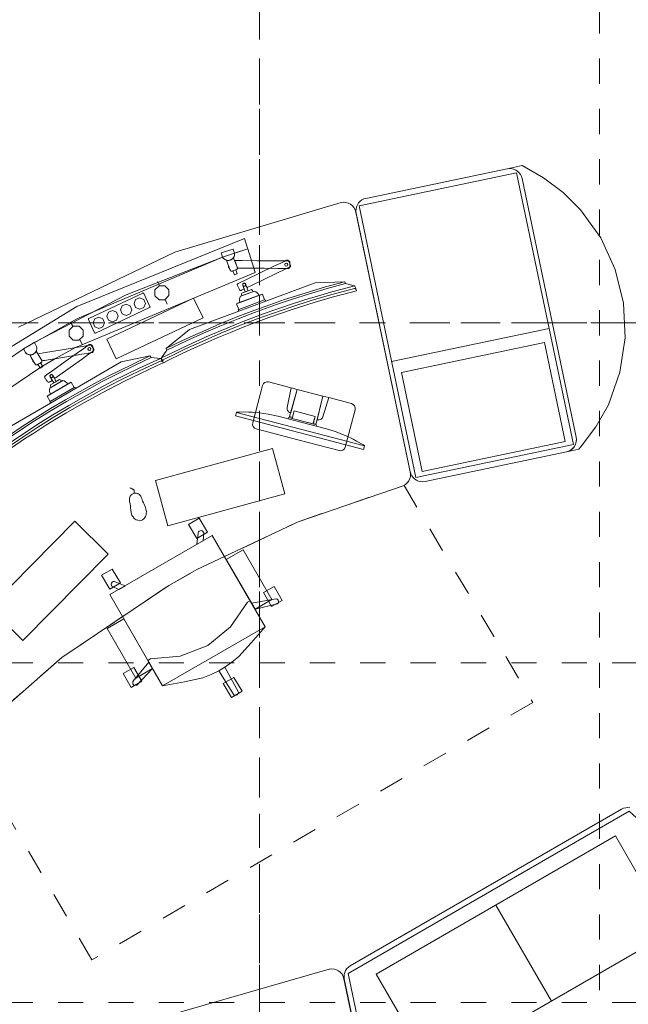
# Model space of a CAD drawing. Header units: metres. Extents: x -45.2 to 14.3, y -31.8 to 10.2.
# Tile 33 of 141: x -29.3 to -26.9, y -10.8 to -6.9. Entities that reach past the tile are written whole.
import ezdxf

# ---------------------------------------------------------------- set-up
doc = ezdxf.new("R2010")
doc.units = ezdxf.units.M
doc.header["$LTSCALE"] = 0.05
for name, pattern in [('Achsen 01', [5.291531, 3.175, -1.058062, 0.352704, -0.705764]), ('gestrichelt - 01', [2, 1, -1]), ('Raster 01', [2, 1, -1])]:
    doc.linetypes.add(name, pattern=pattern)
for name, color, linetype, lineweight, true_color in [('ACTES-Einrichtung Aufsicht.', 7, 'Continuous', 9, 0xa6a6a6), ('AV1-Achsen', 1, 'Achsen 01', 18, 0xff0000), ('AV1-Bewegungsfläche', 7, 'gestrichelt - 01', 9, 0xd9d9d9), ('AV1-Raster', 7, 'Raster 01', 9, 0xa6a6a6)]:
    doc.layers.add(name, color=color, linetype=linetype, lineweight=lineweight, true_color=true_color)

msp = doc.modelspace()

# ---------------------------------------------------------------- linework, layer by layer
at = {"layer": 'ACTES-Einrichtung Aufsicht.'}
for p, q in [((-28.3669, -7.8997), (-28.3675, -7.8978)), ((-28.7477, -7.952), (-28.7547, -7.9352)), ((-28.7246, -8.0078), (-28.7172, -8.0258)), ((-28.343, -7.9873), (-28.4367, -8.0222)), ((-28.4327, -8.0538), (-28.325, -8.0137)), ((-29.0914, -8.1136), (-29.0999, -8.0976)), ((-27.2002, -8.1225), (-27.8256, -8.2534)), ((-29.0631, -8.1671), (-29.054, -8.1842)), ((-27.7297, -8.3142), (-27.7297, -8.314)), ((-29.1026, -8.3379), (-29.189, -8.3883)), ((-29.1796, -8.4187), (-29.0803, -8.3607)), ((-28.2394, -8.4798), (-28.2364, -8.4805)), ((-28.2359, -8.4807), (-28.1244, -8.51)), ((-27.4115, -10.4124), (-27.191, -10.7943)), ((-27.7987, -11.737), (-28.0146, -10.7055))]:
    msp.add_line(p, q, dxfattribs=at)
for points in [[(-27.9662, -7.6644), (-27.9673, -7.6558), (-27.9668, -7.6471), (-27.9648, -7.6386), (-27.9614, -7.6306), (-27.9566, -7.6233), (-27.9506, -7.6169), (-27.9437, -7.6117), (-27.9359, -7.6078), (-27.9275, -7.6053), (-27.3667, -7.4879), (-27.3667, -7.4879), (-27.358, -7.4869), (-27.3493, -7.4873), (-27.3408, -7.4893), (-27.3328, -7.4928), (-27.3255, -7.4975), (-27.3192, -7.5035), (-27.314, -7.5105), (-27.31, -7.5182), (-27.3075, -7.5266), (-27.0926, -8.5535), (-27.0926, -8.5535), (-27.0916, -8.5621), (-27.092, -8.5709), (-27.094, -8.5793), (-27.0975, -8.5873), (-27.1022, -8.5946), (-27.1082, -8.601), (-27.1152, -8.6062), (-27.1229, -8.6102), (-27.1313, -8.6127), (-27.6921, -8.73), (-27.6921, -8.73), (-27.7008, -8.7311), (-27.7095, -8.7306), (-27.718, -8.7286), (-27.726, -8.7252), (-27.7333, -8.7204), (-27.7396, -8.7144), (-27.7449, -8.7075), (-27.7488, -8.6997), (-27.7513, -8.6913)], [(-27.1037, -8.5836), (-27.7291, -8.7145), (-27.9549, -7.6355), (-27.3295, -7.5046)], [(-27.0926, -8.5535), (-27.0915, -8.5631), (-27.0924, -8.5727), (-27.095, -8.582), (-27.0994, -8.5907), (-27.1054, -8.5983), (-27.1127, -8.6046), (-27.1211, -8.6094), (-27.1302, -8.6124), (-27.0825, -8.6019), (-27.0825, -8.6019), (-27.075, -8.5935), (-27.075, -8.5935), (-27.014, -8.5132), (-26.9649, -8.425), (-26.9649, -8.425), (-26.9189, -8.2953), (-26.8986, -8.1591), (-26.9048, -8.0216), (-26.9372, -7.8878), (-26.9946, -7.7627), (-27.075, -7.6509), (-27.075, -7.6509), (-27.1443, -7.582), (-27.2223, -7.5232), (-27.3077, -7.4755), (-27.3667, -7.4879), (-27.3667, -7.4879), (-27.358, -7.4869), (-27.3493, -7.4873), (-27.3408, -7.4893), (-27.3328, -7.4928), (-27.3255, -7.4975), (-27.3192, -7.5035), (-27.314, -7.5105), (-27.31, -7.5182), (-27.3075, -7.5266)], [(-28.4492, -7.8228), (-28.44, -7.8199), (-28.44, -7.8199), (-28.3957, -7.806), (-28.3973, -7.8027), (-28.4091, -7.7644), (-28.4091, -7.7644), (-29.075, -8.0353), (-29.075, -8.0353), (-29.59, -8.3496), (-30.0531, -8.7363), (-30.025, -8.7653), (-30.0231, -8.7681), (-30.0231, -8.7681), (-29.6721, -8.4651), (-29.2889, -8.2042), (-29.2886, -8.2036), (-29.2663, -8.1907), (-29.2663, -8.1907), (-29.075, -8.0845), (-29.075, -8.0845), (-28.4968, -7.8386), (-28.4968, -7.8385), (-28.4492, -7.8228)], [(-28.4492, -7.8228), (-28.4968, -7.8386), (-28.5022, -7.8224), (-28.4545, -7.8067)], [(-28.4492, -7.8228), (-28.449, -7.8275), (-28.4496, -7.8322), (-28.4511, -7.8367), (-28.4534, -7.8408), (-28.4565, -7.8444), (-28.4601, -7.8474), (-28.4642, -7.8497), (-28.4687, -7.8512), (-28.4734, -7.8518), (-28.4781, -7.8516), (-28.4827, -7.8505), (-28.487, -7.8485), (-28.4909, -7.8458), (-28.4942, -7.8425), (-28.4968, -7.8386), (-28.4968, -7.8386)], [(-28.4514, -7.845), (-28.4528, -7.8413), (-28.4531, -7.8404), (-28.4537, -7.8411), (-28.4549, -7.8427), (-28.4563, -7.8442), (-28.4578, -7.8456), (-28.4594, -7.847), (-28.4612, -7.8481), (-28.4631, -7.8492), (-28.4651, -7.8501), (-28.4671, -7.8508), (-28.4692, -7.8513), (-28.4713, -7.8516), (-28.4734, -7.8518), (-28.4755, -7.8518), (-28.4776, -7.8516), (-28.4796, -7.8513), (-28.4805, -7.8511), (-28.481, -7.851), (-28.4811, -7.8509), (-28.4812, -7.851), (-28.4811, -7.8512), (-28.4797, -7.8549), (-28.477, -7.8622), (-28.4715, -7.8769), (-28.4688, -7.8842), (-28.4674, -7.8879), (-28.4667, -7.8897), (-28.4664, -7.8906), (-28.4662, -7.8911), (-28.466, -7.8916), (-28.4655, -7.8925), (-28.4649, -7.8932), (-28.4641, -7.8938), (-28.4638, -7.8941), (-28.4635, -7.8942), (-28.4631, -7.8944), (-28.4622, -7.8948), (-28.4615, -7.8949), (-28.4607, -7.895), (-28.4592, -7.8948), (-28.4577, -7.8943), (-28.4519, -7.8921), (-28.4462, -7.89), (-28.4433, -7.8889), (-28.4418, -7.8884), (-28.4404, -7.8877), (-28.4393, -7.8866), (-28.4388, -7.8861), (-28.4385, -7.8856), (-28.4381, -7.8848), (-28.438, -7.8843), (-28.4378, -7.8834), (-28.4378, -7.8824), (-28.4379, -7.8814), (-28.438, -7.881), (-28.4381, -7.8807), (-28.4384, -7.8798), (-28.4391, -7.878), (-28.4405, -7.8743)], [(-28.438, -7.8808), (-28.4378, -7.8823), (-28.4377, -7.8826), (-28.4373, -7.8827), (-28.4364, -7.8827), (-28.433, -7.8827), (-28.4263, -7.8827), (-28.4127, -7.8828), (-28.3856, -7.8829), (-28.3315, -7.8832), (-28.2773, -7.8834), (-28.2502, -7.8836), (-28.2367, -7.8836), (-28.2349, -7.8836), (-28.2332, -7.8832), (-28.2318, -7.8823), (-28.2307, -7.8812), (-28.2297, -7.8789), (-28.2295, -7.8736), (-28.2295, -7.8629), (-28.2295, -7.8602), (-28.2298, -7.8576), (-28.231, -7.8556), (-28.2319, -7.8548), (-28.2333, -7.854), (-28.2349, -7.8537), (-28.2387, -7.8536), (-28.3587, -7.853), (-28.4187, -7.8527), (-28.4485, -7.8527)], [(-28.2295, -7.8653), (-28.2347, -7.8546), (-28.2364, -7.8522), (-28.2375, -7.8515), (-28.2384, -7.8511), (-28.2403, -7.8508), (-28.2422, -7.8511), (-28.2432, -7.8516), (-28.2449, -7.8524), (-28.2517, -7.8557), (-28.2653, -7.8622), (-28.2926, -7.8753), (-28.3472, -7.9014), (-28.4017, -7.9276), (-28.429, -7.9406), (-28.4324, -7.9423), (-28.4341, -7.9431), (-28.435, -7.9435), (-28.4363, -7.9444), (-28.4375, -7.9458), (-28.438, -7.9468), (-28.4382, -7.9477), (-28.4383, -7.9491), (-28.4375, -7.952), (-28.4362, -7.9547), (-28.4336, -7.96), (-28.431, -7.9654), (-28.4297, -7.9681), (-28.4277, -7.9702), (-28.426, -7.9709), (-28.4251, -7.9711), (-28.4232, -7.9709), (-28.4219, -7.9705), (-28.421, -7.9701), (-28.4193, -7.9693), (-28.4159, -7.9676), (-28.4125, -7.966), (-28.4116, -7.9656), (-28.4112, -7.9654), (-28.4111, -7.9651), (-28.4117, -7.9633), (-28.4168, -7.949), (-28.4166, -7.947), (-28.4158, -7.9452), (-28.4145, -7.9438), (-28.4127, -7.9429), (-28.4107, -7.9426), (-28.4089, -7.9429), (-28.4071, -7.9439), (-28.4058, -7.9453), (-28.4004, -7.9595), (-28.4002, -7.9599), (-28.3998, -7.9599), (-28.399, -7.9595), (-28.3973, -7.9587), (-28.3939, -7.9571), (-28.3871, -7.9538), (-28.3325, -7.9276), (-28.2779, -7.9015), (-28.2507, -7.8884), (-28.2371, -7.8819), (-28.2302, -7.8786), (-28.2286, -7.8776), (-28.2273, -7.8761), (-28.2267, -7.8747), (-28.2265, -7.8734), (-28.2266, -7.8716)], [(-28.4735, -7.8765), (-28.4735, -7.8739), (-28.4735, -7.8726), (-28.4735, -7.872), (-28.4735, -7.8716), (-28.4735, -7.8715), (-28.4735, -7.8716), (-28.4717, -7.8765), (-28.4699, -7.8813), (-28.4697, -7.8819), (-28.4696, -7.8821), (-28.4696, -7.8821), (-28.4696, -7.8822), (-28.4696, -7.8821), (-28.4696, -7.8821), (-28.4699, -7.882), (-28.4705, -7.8817), (-28.471, -7.8814), (-28.4712, -7.8812), (-28.4714, -7.8811), (-28.4715, -7.881), (-28.4719, -7.8806), (-28.4721, -7.8804), (-28.4723, -7.8801), (-28.4726, -7.8798), (-28.4728, -7.8794), (-28.473, -7.8789), (-28.4732, -7.8785), (-28.4734, -7.878), (-28.4735, -7.8775), (-28.4735, -7.877)], [(-28.4387, -7.9053), (-28.4496, -7.9094), (-28.4555, -7.8935), (-28.4446, -7.8894)], [(-28.25, -7.8686), (-28.2482, -7.8644), (-28.244, -7.8626), (-28.2398, -7.8644), (-28.238, -7.8686), (-28.2398, -7.8728), (-28.244, -7.8746), (-28.2482, -7.8728)], [(-28.1292, -7.9407), (-28.0123, -7.9366), (-28.0107, -7.9373), (-28.0082, -7.9439), (-27.9727, -7.9531), (-27.9711, -7.9538), (-27.9681, -7.9621), (-27.9713, -7.9629), (-27.9702, -7.9659), (-27.9669, -7.9651), (-27.9646, -7.9711), (-27.9653, -7.9724), (-27.9902, -7.9789), (-28.0613, -7.9982), (-28.1288, -8.0179), (-28.2244, -8.0482), (-28.3124, -8.0786), (-28.38, -8.1039), (-28.4214, -8.1196), (-28.4657, -8.1376), (-28.5186, -8.1595), (-28.554, -8.1748), (-28.6199, -8.2044), (-28.66, -8.2232), (-28.7142, -8.2494), (-28.7314, -8.2581), (-28.7329, -8.2576), (-28.7352, -8.2516), (-28.7321, -8.25), (-28.7333, -8.2469), (-28.7363, -8.2485), (-28.7394, -8.2403), (-28.7387, -8.2387), (-28.7178, -8.2084), (-28.7202, -8.2019), (-28.7195, -8.2003), (-28.6285, -8.1268), (-28.4327, -8.0538), (-28.325, -8.0137)], [(-28.0123, -7.9366), (-28.0107, -7.9373), (-28.0082, -7.9439), (-28.0818, -7.964), (-28.1513, -7.9845), (-28.2185, -8.0057), (-28.2826, -8.0272), (-28.3696, -8.0584), (-28.4349, -8.0834), (-28.507, -8.1127), (-28.5721, -8.1406), (-28.6397, -8.1711), (-28.7178, -8.2084), (-28.7202, -8.2019), (-28.7195, -8.2003), (-28.6586, -8.1712), (-28.6147, -8.1511), (-28.5637, -8.1284), (-28.5071, -8.1041), (-28.436, -8.0753), (-28.3721, -8.0508), (-28.3092, -8.028), (-28.2507, -8.0078), (-28.1861, -7.987), (-28.0876, -7.9573)], [(-28.7652, -7.992), (-28.7653, -7.9689), (-28.7489, -7.9525), (-28.7258, -7.9525), (-28.7094, -7.9688), (-28.7094, -7.9919), (-28.7257, -8.0083), (-28.7488, -8.0083)], [(-28.3524, -7.9908), (-28.3552, -7.9852), (-28.3592, -7.9804), (-28.3641, -7.9765), (-28.3697, -7.9738), (-28.4254, -7.9945), (-28.4279, -8.0003), (-28.4291, -8.0064), (-28.4289, -8.0127), (-28.4273, -8.0188)], [(-28.3744, -7.9755), (-28.3758, -7.9734), (-28.3774, -7.9714), (-28.3792, -7.9695), (-28.3816, -7.9676), (-28.401, -7.9748), (-28.4205, -7.982), (-28.421, -7.9851), (-28.4212, -7.9877), (-28.421, -7.9902), (-28.4207, -7.9928)], [(-28.4048, -7.9486), (-28.4049, -7.9475), (-28.4052, -7.9464), (-28.4057, -7.9454), (-28.4064, -7.9445), (-28.4072, -7.9438), (-28.4082, -7.9432), (-28.4092, -7.9428), (-28.4103, -7.9426), (-28.4114, -7.9426), (-28.4125, -7.9428), (-28.4135, -7.9432), (-28.4144, -7.9438), (-28.4153, -7.9445), (-28.4159, -7.9454), (-28.4164, -7.9464), (-28.4167, -7.9475), (-28.4168, -7.9486), (-28.4168, -7.9486), (-28.4167, -7.9497), (-28.4164, -7.9507), (-28.4159, -7.9517), (-28.4153, -7.9526), (-28.4144, -7.9533), (-28.4135, -7.9539), (-28.4125, -7.9543), (-28.4114, -7.9545), (-28.4103, -7.9545), (-28.4092, -7.9543), (-28.4082, -7.9539), (-28.4072, -7.9533), (-28.4064, -7.9526), (-28.4057, -7.9517), (-28.4052, -7.9507), (-28.4049, -7.9497)], [(-28.4165, -7.9507), (-28.4159, -7.9517), (-28.4152, -7.9526), (-28.4143, -7.9534), (-28.4133, -7.954), (-28.4122, -7.9544), (-28.411, -7.9546), (-28.4099, -7.9545), (-28.4087, -7.9542), (-28.4077, -7.9537), (-28.4067, -7.9529), (-28.406, -7.9521), (-28.4054, -7.9511), (-28.405, -7.9499), (-28.4048, -7.9488), (-28.4049, -7.9476), (-28.4052, -7.9465), (-28.3954, -7.9727), (-28.4067, -7.9769), (-28.4165, -7.9507)], [(-28.7864, -8.0391), (-29.0007, -8.1403), (-29.0007, -8.1403), (-29.0012, -8.1405), (-29.0018, -8.1406), (-29.0024, -8.1406), (-29.003, -8.1404), (-29.0035, -8.1402), (-29.004, -8.1398), (-29.0044, -8.1394), (-29.0047, -8.1389), (-29.0293, -8.0868), (-29.0293, -8.0868), (-29.0295, -8.0863), (-29.0296, -8.0857), (-29.0295, -8.0851), (-29.0294, -8.0845), (-29.0291, -8.084), (-29.0288, -8.0835), (-29.0284, -8.0831), (-29.0279, -8.0828), (-28.8136, -7.9816), (-28.8136, -7.9816), (-28.813, -7.9814), (-28.8124, -7.9813), (-28.8119, -7.9813), (-28.8113, -7.9814), (-28.8108, -7.9817), (-28.8103, -7.9821), (-28.8099, -7.9825), (-28.8096, -7.983), (-28.785, -8.0351), (-28.785, -8.0351), (-28.7848, -8.0356), (-28.7847, -8.0361), (-28.7847, -8.0366), (-28.7848, -8.0371), (-28.785, -8.0376), (-28.7852, -8.0381), (-28.7856, -8.0385), (-28.786, -8.0388)], [(-28.9196, -8.2432), (-28.9568, -8.1645), (-28.6114, -8.0013), (-28.5742, -8.0799)], [(-28.8483, -8.0225), (-28.8417, -8.0066), (-28.8258, -8), (-28.8099, -8.0066), (-28.8033, -8.0225), (-28.8099, -8.0384), (-28.8258, -8.045), (-28.8417, -8.0384)], [(-28.4327, -8.0474), (-28.4414, -8.024), (-28.3383, -7.9856), (-28.3296, -8.009)], [(-28.4327, -8.0538), (-28.4341, -8.0501), (-28.4327, -8.0474), (-28.3296, -8.009), (-28.3264, -8.0099), (-28.325, -8.0137), (-28.4327, -8.0538)], [(-28.9568, -8.0738), (-28.9502, -8.0579), (-28.9343, -8.0513), (-28.9183, -8.0579), (-28.9118, -8.0738), (-28.9183, -8.0897), (-28.9343, -8.0963), (-28.9502, -8.0897)], [(-28.9025, -8.0481), (-28.8959, -8.0322), (-28.88, -8.0256), (-28.8641, -8.0322), (-28.8575, -8.0481), (-28.8641, -8.064), (-28.88, -8.0706), (-28.8959, -8.064)], [(-29.011, -8.0994), (-29.0044, -8.0835), (-28.9885, -8.0769), (-28.9726, -8.0835), (-28.966, -8.0994), (-28.9726, -8.1153), (-28.9885, -8.1219), (-29.0044, -8.1153)], [(-29.1063, -8.1524), (-29.1062, -8.1292), (-29.0898, -8.113), (-29.0666, -8.1131), (-29.0504, -8.1295), (-29.0505, -8.1526), (-29.0669, -8.1689), (-29.09, -8.1688)], [(-29.2873, -8.2029), (-29.2795, -8.2176), (-29.2795, -8.2176), (-29.2763, -8.221), (-29.2724, -8.2237), (-29.2681, -8.2257), (-29.2636, -8.2269), (-29.2589, -8.2272), (-29.2542, -8.2266), (-29.2497, -8.2252), (-29.2455, -8.223), (-29.2419, -8.22), (-29.2388, -8.2165), (-29.2364, -8.2124), (-29.2348, -8.2079), (-29.2341, -8.2033), (-29.2343, -8.1986), (-29.2353, -8.194), (-29.2353, -8.1939), (-29.244, -8.1777), (-29.2641, -8.1895)], [(-29.2337, -8.2161), (-29.2357, -8.2127), (-29.2362, -8.2119), (-29.2366, -8.2127), (-29.2375, -8.2145), (-29.2386, -8.2162), (-29.2399, -8.2179), (-29.2413, -8.2194), (-29.2428, -8.2209), (-29.2445, -8.2222), (-29.2463, -8.2234), (-29.2482, -8.2245), (-29.2501, -8.2254), (-29.2522, -8.2261), (-29.2542, -8.2266), (-29.2563, -8.227), (-29.2583, -8.2271), (-29.2604, -8.2272), (-29.2613, -8.2271), (-29.2618, -8.2271), (-29.262, -8.2271), (-29.262, -8.2271), (-29.2619, -8.2273), (-29.2599, -8.2307), (-29.256, -8.2375), (-29.2481, -8.251), (-29.2441, -8.2577), (-29.2422, -8.2611), (-29.2412, -8.2628), (-29.2407, -8.2637), (-29.2404, -8.2641), (-29.2401, -8.2646), (-29.2395, -8.2653), (-29.2387, -8.2659), (-29.2379, -8.2664), (-29.2375, -8.2666), (-29.2372, -8.2667), (-29.2368, -8.2668), (-29.2358, -8.267), (-29.2351, -8.267), (-29.2343, -8.267), (-29.2328, -8.2665), (-29.2315, -8.2658), (-29.2262, -8.2627), (-29.2208, -8.2596), (-29.2182, -8.258), (-29.2168, -8.2572), (-29.2156, -8.2563), (-29.2146, -8.2551), (-29.2143, -8.2545), (-29.2141, -8.254), (-29.2138, -8.2531), (-29.2137, -8.2526), (-29.2137, -8.2516), (-29.2139, -8.2507), (-29.2142, -8.2497), (-29.2143, -8.2493), (-29.2144, -8.2491), (-29.2149, -8.2482), (-29.2159, -8.2465), (-29.2179, -8.2432)], [(-29.2144, -8.2491), (-29.2139, -8.2505), (-29.2137, -8.2509), (-29.2133, -8.2508), (-29.2125, -8.2507), (-29.2091, -8.2501), (-29.2025, -8.249), (-29.1891, -8.2468), (-29.1624, -8.2423), (-29.109, -8.2333), (-29.0556, -8.2243), (-29.0289, -8.2198), (-29.0155, -8.2176), (-29.0137, -8.2172), (-29.0122, -8.2165), (-29.0109, -8.2154), (-29.0101, -8.2142), (-29.0094, -8.2117), (-29.0102, -8.2064), (-29.012, -8.1959), (-29.0124, -8.1933), (-29.0132, -8.1907), (-29.0147, -8.189), (-29.0157, -8.1884), (-29.0172, -8.1878), (-29.0189, -8.1877), (-29.0226, -8.1883), (-29.141, -8.2082), (-29.2001, -8.2182), (-29.2295, -8.2232)], [(-29.0115, -8.1983), (-29.0185, -8.1886), (-29.0206, -8.1865), (-29.0218, -8.186), (-29.0227, -8.1858), (-29.0247, -8.1858), (-29.0265, -8.1865), (-29.0274, -8.1871), (-29.0289, -8.1882), (-29.0351, -8.1926), (-29.0474, -8.2013), (-29.0721, -8.2189), (-29.1214, -8.2539), (-29.1707, -8.289), (-29.1953, -8.3066), (-29.1984, -8.3087), (-29.1999, -8.3098), (-29.2007, -8.3104), (-29.2018, -8.3115), (-29.2027, -8.3131), (-29.203, -8.3142), (-29.2031, -8.3151), (-29.203, -8.3165), (-29.2017, -8.3192), (-29.2, -8.3216), (-29.1965, -8.3265), (-29.193, -8.3313), (-29.1913, -8.3337), (-29.1889, -8.3355), (-29.1871, -8.3359), (-29.1862, -8.3359), (-29.1844, -8.3354), (-29.1836, -8.335), (-29.1832, -8.3347), (-29.1824, -8.3342), (-29.1809, -8.3331), (-29.1778, -8.3309), (-29.1747, -8.3287), (-29.1739, -8.3282), (-29.1735, -8.3279), (-29.1735, -8.3275), (-29.1744, -8.3259), (-29.1818, -8.3127), (-29.182, -8.3107), (-29.1815, -8.3088), (-29.1804, -8.3072), (-29.1789, -8.306), (-29.177, -8.3053), (-29.1751, -8.3053), (-29.1732, -8.306), (-29.1716, -8.3072), (-29.1638, -8.3202), (-29.1636, -8.3206), (-29.1633, -8.3206), (-29.1625, -8.32), (-29.161, -8.3189), (-29.1579, -8.3167), (-29.1517, -8.3124), (-29.1024, -8.2773), (-29.0531, -8.2422), (-29.0285, -8.2247), (-29.0162, -8.2159), (-29.01, -8.2115), (-29.0086, -8.2103), (-29.0075, -8.2085), (-29.0074, -8.208), (-29.0072, -8.207), (-29.0072, -8.2057), (-29.0076, -8.204)], [(-29.0312, -8.205), (-29.0302, -8.2005), (-29.0263, -8.1981), (-29.0218, -8.1991), (-29.0194, -8.203), (-29.0204, -8.2075), (-29.0243, -8.2099), (-29.0287, -8.2089)], [(-27.1359, -8.5709), (-27.7046, -8.6899), (-27.7868, -8.2974), (-27.2181, -8.1784)], [(-29.2501, -8.2509), (-29.2506, -8.2484), (-29.2508, -8.2471), (-29.2509, -8.2465), (-29.2509, -8.2462), (-29.251, -8.246), (-29.2509, -8.2461), (-29.2483, -8.2506), (-29.2457, -8.2551), (-29.2454, -8.2556), (-29.2453, -8.2558), (-29.2452, -8.2558), (-29.2452, -8.2558), (-29.2452, -8.2558), (-29.2453, -8.2558), (-29.2456, -8.2558), (-29.2462, -8.2556), (-29.2468, -8.2554), (-29.247, -8.2552), (-29.2472, -8.2551), (-29.2474, -8.255), (-29.2478, -8.2547), (-29.2481, -8.2545), (-29.2483, -8.2543), (-29.2486, -8.254), (-29.2489, -8.2537), (-29.2492, -8.2533), (-29.2495, -8.2528), (-29.2497, -8.2524), (-29.2499, -8.2519), (-29.25, -8.2514)], [(-29.2109, -8.2734), (-29.2209, -8.2793), (-29.2295, -8.2646), (-29.2194, -8.2587)], [(-29.1112, -8.3429), (-29.115, -8.3379), (-29.1197, -8.3338), (-29.1252, -8.3308), (-29.1312, -8.3291), (-29.1825, -8.3591), (-29.184, -8.3651), (-29.1841, -8.3714), (-29.1829, -8.3775), (-29.1803, -8.3832)], [(-29.1701, -8.3102), (-29.1704, -8.3092), (-29.1709, -8.3082), (-29.1715, -8.3073), (-29.1723, -8.3065), (-29.1733, -8.3059), (-29.1743, -8.3055), (-29.1754, -8.3053), (-29.1765, -8.3053), (-29.1776, -8.3055), (-29.1786, -8.3058), (-29.1796, -8.3064), (-29.1804, -8.3071), (-29.1811, -8.308), (-29.1816, -8.309), (-29.1819, -8.3101), (-29.182, -8.3112), (-29.1819, -8.3123), (-29.1819, -8.3123), (-29.1817, -8.3133), (-29.1812, -8.3143), (-29.1805, -8.3152), (-29.1797, -8.316), (-29.1788, -8.3166), (-29.1777, -8.317), (-29.1767, -8.3172), (-29.1756, -8.3172), (-29.1745, -8.317), (-29.1734, -8.3167), (-29.1725, -8.3161), (-29.1716, -8.3154), (-29.171, -8.3145), (-29.1705, -8.3135), (-29.1701, -8.3124), (-29.17, -8.3113)], [(-29.1812, -8.3143), (-29.1805, -8.3152), (-29.1797, -8.316), (-29.1787, -8.3166), (-29.1776, -8.3171), (-29.1764, -8.3172), (-29.1752, -8.3172), (-29.1741, -8.3169), (-29.173, -8.3164), (-29.1721, -8.3157), (-29.1713, -8.3149), (-29.1706, -8.3139), (-29.1702, -8.3128), (-29.17, -8.3116), (-29.1701, -8.3104), (-29.1704, -8.3093), (-29.1708, -8.3082), (-29.1567, -8.3324), (-29.1671, -8.3385), (-29.1812, -8.3143)], [(-29.1356, -8.3316), (-29.1373, -8.3297), (-29.1392, -8.328), (-29.1413, -8.3265), (-29.144, -8.325), (-29.1619, -8.3354), (-29.1798, -8.3459), (-29.1798, -8.349), (-29.1795, -8.3516), (-29.179, -8.3541), (-29.1782, -8.3565)], [(-29.1807, -8.4124), (-29.1933, -8.3908), (-29.0983, -8.3353), (-29.0857, -8.3569)], [(-29.1796, -8.4187), (-29.1816, -8.4153), (-29.1807, -8.4124), (-29.0857, -8.3569), (-29.0823, -8.3573), (-29.0803, -8.3607), (-29.1796, -8.4187)], [(-28.0744, -8.3969), (-27.9848, -8.4206), (-27.9778, -8.424), (-27.9726, -8.4298), (-27.9701, -8.4371), (-27.9705, -8.4449), (-28.0095, -8.5934), (-28.0129, -8.6004), (-28.0187, -8.6055), (-28.0261, -8.608), (-28.0339, -8.6075), (-28.1983, -8.5644), (-28.3627, -8.5212), (-28.3698, -8.5178), (-28.3749, -8.5119), (-28.3775, -8.5046), (-28.377, -8.4968), (-28.3381, -8.3484), (-28.3346, -8.3414), (-28.3288, -8.3362), (-28.3214, -8.3337), (-28.3136, -8.3341), (-28.224, -8.3577), (-28.2003, -8.3642), (-28.0982, -8.391)], [(-28.226, -8.4574), (-28.2273, -8.4571), (-28.2309, -8.4557), (-28.2342, -8.4536), (-28.2368, -8.4509), (-28.2389, -8.4476), (-28.2401, -8.444), (-28.2406, -8.4402), (-28.2403, -8.4363), (-28.224, -8.3577), (-28.2003, -8.3642)], [(-28.1363, -8.4974), (-28.1255, -8.5003), (-28.1251, -8.4996), (-28.0982, -8.391), (-28.2003, -8.3642), (-28.2006, -8.365), (-28.2303, -8.4725), (-28.2194, -8.4753), (-28.2126, -8.4496), (-28.1294, -8.4714)], [(-28.1215, -8.4848), (-28.1202, -8.4851), (-28.1164, -8.4857), (-28.1125, -8.4854), (-28.1089, -8.4844), (-28.1055, -8.4825), (-28.1026, -8.48), (-28.1003, -8.4769), (-28.0988, -8.4734), (-28.0744, -8.3969), (-28.0982, -8.391)], [(-27.9331, -8.589), (-27.9369, -8.6033), (-28.4452, -8.4699), (-28.4414, -8.4556)], [(-28.4407, -8.4547), (-28.4413, -8.4553), (-28.4414, -8.4556), (-27.9331, -8.589), (-27.9331, -8.5886), (-27.9333, -8.5879), (-27.9336, -8.5874), (-27.9376, -8.585), (-27.9646, -8.5696), (-27.9779, -8.5625), (-28.0064, -8.549), (-28.0137, -8.5456), (-28.0462, -8.533), (-28.075, -8.5238), (-28.0887, -8.5197), (-28.1244, -8.51), (-28.1231, -8.5051), (-28.2347, -8.4758), (-28.2359, -8.4807), (-28.2562, -8.4756), (-28.2775, -8.4702), (-28.3154, -8.4624), (-28.35, -8.4574), (-28.3788, -8.455), (-28.3936, -8.4544), (-28.412, -8.4539), (-28.4292, -8.4541), (-28.4398, -8.4544)], [(-28.1373, -8.5014), (-28.2205, -8.4795), (-28.2126, -8.4496), (-28.1294, -8.4714)], [(-28.2496, -8.7787), (-28.7138, -8.9057), (-28.7629, -8.7262), (-28.2986, -8.5993)], [(-28.8173, -8.7977), (-28.8139, -8.8081), (-28.8112, -8.8145), (-28.8083, -8.8207), (-28.8046, -8.8296), (-28.8014, -8.8397), (-28.7987, -8.8495), (-28.7995, -8.8569), (-28.8002, -8.8643), (-28.8025, -8.8686), (-28.8068, -8.8754), (-28.8102, -8.8791), (-28.8148, -8.8826), (-28.8202, -8.885), (-28.8267, -8.8857), (-28.8335, -8.8843), (-28.8395, -8.8821), (-28.8436, -8.8795), (-28.8477, -8.8768), (-28.852, -8.8708), (-28.8563, -8.8647), (-28.8591, -8.8531), (-28.8612, -8.8434), (-28.8621, -8.8349), (-28.8627, -8.8281), (-28.864, -8.8179), (-28.8657, -8.8105), (-28.8667, -8.8041), (-28.8665, -8.7965), (-28.8655, -8.7928), (-28.8636, -8.7887), (-28.8612, -8.7851), (-28.8589, -8.7829), (-28.8557, -8.7804), (-28.8528, -8.779), (-28.8485, -8.7777), (-28.8464, -8.777), (-28.8418, -8.7764), (-28.8384, -8.7767), (-28.8337, -8.7778), (-28.8318, -8.7788), (-28.8271, -8.7818), (-28.8233, -8.7855), (-28.8209, -8.7888), (-28.8196, -8.7917)], [(-28.5569, -8.9313), (-28.5993, -8.956), (-28.6316, -8.9007), (-28.5892, -8.876)], [(-29.2899, -9.361), (-29.4221, -9.2302), (-29.0836, -8.8881), (-28.9514, -9.019)], [(-28.3277, -9.3074), (-28.7345, -9.5423), (-28.9442, -9.179), (-28.5374, -8.9441)], [(-28.5738, -8.9652), (-28.5716, -8.9328), (-28.5737, -8.9294), (-28.5772, -8.9264), (-28.5813, -8.925), (-28.5855, -8.9255), (-28.5896, -8.9277), (-28.5922, -8.9306), (-28.5931, -8.9351), (-28.5987, -8.9795)], [(-28.4818, -9.0404), (-28.415, -9.0019), (-28.3011, -9.1993), (-28.3678, -9.2378)], [(-28.9021, -9.1331), (-28.9444, -9.1578), (-28.9768, -9.1024), (-28.9344, -9.0777)], [(-28.8839, -9.1442), (-28.9233, -9.128), (-28.9276, -9.1268), (-28.9314, -9.1275), (-28.9354, -9.13), (-28.9379, -9.1333), (-28.9387, -9.1376), (-28.9379, -9.1423), (-28.9358, -9.1457), (-28.9091, -9.1587)], [(-28.3343, -9.1712), (-28.2917, -9.1469), (-28.26, -9.2025), (-28.3026, -9.2268)], [(-28.3277, -9.3074), (-28.7345, -9.5423), (-28.7931, -9.4407), (-28.7826, -9.4346), (-28.6647, -9.4238), (-28.5555, -9.3809), (-28.4655, -9.3076), (-28.397, -9.2093), (-28.3875, -9.2038)], [(-28.3678, -9.2378), (-28.279, -9.2164), (-28.2763, -9.2134), (-28.2747, -9.2091), (-28.2745, -9.2049), (-28.2763, -9.201), (-28.2797, -9.1977), (-28.2832, -9.1961), (-28.382, -9.2133)], [(-28.7746, -9.4727), (-28.8414, -9.5113), (-28.9554, -9.3139), (-28.8886, -9.2753)], [(-28.3277, -9.3074), (-28.3837, -9.3709), (-28.4315, -9.4258), (-28.4597, -9.4482), (-28.4873, -9.4675), (-28.511, -9.4815), (-28.542, -9.4966), (-28.5752, -9.5104), (-28.6484, -9.5255), (-28.7345, -9.5423)], [(-28.7746, -9.4727), (-28.8376, -9.5389), (-28.8416, -9.5397), (-28.8461, -9.539), (-28.8498, -9.5371), (-28.8523, -9.5335), (-28.8534, -9.529), (-28.8531, -9.5251), (-28.7888, -9.4482)], [(-28.8168, -9.5237), (-28.8592, -9.5484), (-28.8915, -9.4932), (-28.8491, -9.4684)], [(-28.4873, -9.4675), (-28.4333, -9.5669), (-28.4337, -9.5709), (-28.4343, -9.5723), (-28.4358, -9.5751), (-28.4389, -9.578), (-28.443, -9.5793), (-28.4476, -9.579), (-28.4513, -9.5775), (-28.454, -9.5738), (-28.4553, -9.5715), (-28.511, -9.4815)], [(-28.4192, -9.5634), (-28.4614, -9.5881), (-28.4937, -9.5328), (-28.4515, -9.5081)], [(-26.9366, -10.1382), (-26.7161, -10.5201), (-27.6659, -11.0685), (-27.8864, -10.6866)]]:
    msp.add_lwpolyline(points, close=True, dxfattribs=at)
for points in [[(-29.5197, -9.7665), (-29.1349, -9.429), (-28.7104, -9.1432), (-28.5986, -9.0802), (-28.5986, -9.0802), (-28.1967, -8.8903), (-27.7762, -8.746), (-27.7762, -8.746), (-27.7687, -8.7409), (-27.7621, -8.7346), (-27.7569, -8.7271), (-27.753, -8.7188), (-27.7508, -8.71), (-27.7502, -8.7009), (-27.7512, -8.6919), (-27.7512, -8.6919), (-27.7513, -8.6913), (-27.9672, -7.66), (-27.9672, -7.66), (-27.9702, -7.6507), (-27.9749, -7.6422), (-27.9812, -7.6348), (-27.9888, -7.6287), (-27.9975, -7.6242), (-28.0068, -7.6215), (-28.0165, -7.6207), (-28.0262, -7.6218), (-28.0262, -7.6218), (-28.6861, -7.8185), (-29.3064, -8.1172)], [(-29.6048, -8.537), (-29.222, -8.2784), (-29.212, -8.2725), (-29.1597, -8.242), (-29.0802, -8.1982), (-29.0802, -8.1982), (-28.3669, -7.8997), (-28.3721, -7.883), (-28.3721, -7.883), (-28.3958, -7.8061), (-28.4492, -7.8228), (-28.4968, -7.8386), (-28.4968, -7.8386), (-28.4968, -7.8386), (-28.4968, -7.8386), (-28.8792, -7.9892), (-29.2444, -8.1779), (-29.2663, -8.1907), (-29.2886, -8.2036), (-29.2889, -8.2042), (-29.2889, -8.2042), (-29.6721, -8.4651)], [(-28.4959, -7.8401), (-28.493, -7.8438), (-28.4895, -7.8469), (-28.4855, -7.8493), (-28.4811, -7.8509), (-28.4765, -7.8517), (-28.4719, -7.8517)], [(-28.4599, -7.8473), (-28.4563, -7.8443), (-28.4533, -7.8406), (-28.4511, -7.8366), (-28.4496, -7.8321), (-28.449, -7.8275), (-28.4492, -7.8228)], [(-28.4662, -7.8911), (-28.4662, -7.8911), (-28.4662, -7.8911), (-28.4662, -7.8911), (-28.4662, -7.8911), (-28.4662, -7.8912), (-28.4662, -7.8912), (-28.4661, -7.8913), (-28.4661, -7.8914), (-28.466, -7.8915), (-28.466, -7.8917), (-28.4659, -7.8918), (-28.4658, -7.892), (-28.4657, -7.8921), (-28.4656, -7.8923), (-28.4655, -7.8924), (-28.4654, -7.8926), (-28.4653, -7.8927), (-28.4652, -7.8929), (-28.4649, -7.8931), (-28.4647, -7.8934), (-28.4644, -7.8936), (-28.4642, -7.8938), (-28.4639, -7.894)], [(-27.9681, -7.9621), (-28.0623, -7.9873), (-28.1447, -8.0117), (-28.2218, -8.036), (-28.2987, -8.0626), (-28.3599, -8.0845), (-28.4317, -8.1123), (-28.503, -8.1415), (-28.5774, -8.1736), (-28.6439, -8.2037), (-28.6921, -8.2267), (-28.7364, -8.2484), (-28.7394, -8.2403), (-28.7386, -8.2387), (-28.6161, -8.1803), (-28.5494, -8.1507), (-28.485, -8.123), (-28.4314, -8.1016), (-28.3634, -8.0752), (-28.3004, -8.0527), (-28.2535, -8.0363), (-28.2314, -8.0288), (-28.1697, -8.0089), (-28.1201, -7.9941), (-28.0625, -7.9771), (-28.0164, -7.9645), (-27.9727, -7.9531), (-27.9711, -7.9538), (-27.9681, -7.9621)], [(-29.2416, -8.2198), (-29.2386, -8.2162), (-29.2363, -8.2122), (-29.2348, -8.2078), (-29.2341, -8.2031), (-29.2343, -8.1985), (-29.2353, -8.1939)], [(-29.3424, -8.5457), (-29.2959, -8.5145), (-29.2443, -8.4809), (-29.1792, -8.4404), (-29.1204, -8.4054), (-29.0623, -8.3722), (-29.0081, -8.3423), (-28.9481, -8.3107), (-28.856, -8.2647), (-28.7854, -8.2315), (-28.7836, -8.2319), (-28.7801, -8.2379), (-28.8492, -8.2703), (-28.9141, -8.3023), (-28.9768, -8.3347), (-29.0362, -8.3668), (-29.1167, -8.4125), (-29.1767, -8.4482), (-29.2428, -8.4894), (-29.3021, -8.528), (-29.3636, -8.5696)], [(-28.7375, -8.249), (-28.826, -8.29), (-28.903, -8.3281), (-28.9749, -8.3651), (-29.0461, -8.4045), (-29.1027, -8.4365), (-29.1687, -8.4762), (-29.2339, -8.5171), (-29.3017, -8.5614), (-29.3622, -8.6024)], [(-29.36, -8.524), (-29.1796, -8.4187), (-29.0803, -8.3607), (-28.8999, -8.2554), (-28.7854, -8.2315), (-28.7837, -8.2319), (-28.7801, -8.2379), (-28.7435, -8.2409), (-28.7418, -8.2414), (-28.7375, -8.249), (-28.7405, -8.2504), (-28.7389, -8.2532), (-28.7357, -8.2518), (-28.7325, -8.2574), (-28.733, -8.2587), (-28.7564, -8.2693), (-28.8231, -8.3005), (-28.8863, -8.3315), (-28.9753, -8.3776), (-29.0569, -8.4226), (-29.1192, -8.459), (-29.1573, -8.4816), (-29.1978, -8.5069), (-29.2463, -8.5375), (-29.2785, -8.5586), (-29.3383, -8.599)], [(-29.3387, -8.5746), (-29.2781, -8.5341), (-29.2194, -8.4958), (-29.1701, -8.4656), (-29.1076, -8.4279), (-29.0494, -8.395), (-29.006, -8.3709), (-28.9856, -8.3597), (-28.9281, -8.3295), (-28.8818, -8.3065), (-28.8279, -8.2799), (-28.7847, -8.2597), (-28.7435, -8.2409), (-28.7418, -8.2414), (-28.7375, -8.249)], [(-29.2784, -8.2189), (-29.2749, -8.222), (-29.2709, -8.2245), (-29.2666, -8.2262), (-29.262, -8.2271), (-29.2573, -8.2271), (-29.2527, -8.2262)], [(-29.2404, -8.264), (-29.2404, -8.2641), (-29.2404, -8.2641), (-29.2404, -8.2641), (-29.2404, -8.2641), (-29.2404, -8.2642), (-29.2403, -8.2642), (-29.2403, -8.2643), (-29.2402, -8.2644), (-29.2402, -8.2645), (-29.2401, -8.2646), (-29.24, -8.2647), (-29.2399, -8.2649), (-29.2397, -8.265), (-29.2396, -8.2651), (-29.2395, -8.2653), (-29.2394, -8.2654), (-29.2392, -8.2655), (-29.2391, -8.2656), (-29.2388, -8.2659), (-29.2385, -8.2661), (-29.2382, -8.2662), (-29.2379, -8.2664), (-29.2376, -8.2665)], [(-28.8481, -8.7776), (-28.8478, -8.7759), (-28.8475, -8.7743), (-28.8472, -8.7728), (-28.8471, -8.7714), (-28.847, -8.7701), (-28.847, -8.7689), (-28.8471, -8.7678), (-28.8472, -8.7667), (-28.8475, -8.7657), (-28.8478, -8.7649), (-28.8481, -8.7641), (-28.8486, -8.7634), (-28.8491, -8.7628), (-28.8497, -8.7623), (-28.8504, -8.7618), (-28.8511, -8.7615), (-28.8527, -8.7609), (-28.8543, -8.7602), (-28.8559, -8.7595), (-28.8575, -8.7587), (-28.8592, -8.7579), (-28.8609, -8.757), (-28.8626, -8.756), (-28.8643, -8.7551)], [(-26.879, -10.0259), (-26.8875, -10.0251), (-26.896, -10.0257), (-26.9043, -10.0278), (-26.9121, -10.0312), (-27.9901, -10.6536), (-27.997, -10.6587), (-28.003, -10.6649), (-28.0079, -10.672), (-28.0114, -10.6799), (-28.0135, -10.6883), (-28.0141, -10.6969), (-28.0133, -10.7055), (-27.7957, -11.7454)], [(-27.8875, -11.2088), (-27.9981, -10.6843), (-26.8816, -10.0397), (-26.8677, -10.0531), (-26.0602, -10.7789)], [(-28.7348, -10.8575), (-28.0732, -10.6667), (-28.0732, -10.6667), (-28.0726, -10.6666), (-28.0732, -10.6667), (-28.0732, -10.6667), (-28.0635, -10.6658), (-28.0538, -10.6667), (-28.0445, -10.6695), (-28.0359, -10.6741), (-28.0284, -10.6802), (-28.0221, -10.6877), (-28.0175, -10.6962), (-28.0146, -10.7055), (-27.7987, -11.737)]]:
    msp.add_lwpolyline(points, dxfattribs=at)
at = {"layer": 'AV1-Achsen'}
for p, q in [((-28.35, -26.5), (-28.35, 4.9)), ((-43.35, -8.1), (4.2, -8.1))]:
    msp.add_line(p, q, dxfattribs=at)
at = {"layer": 'AV1-Bewegungsfläche', "color": 9, "true_color": 0xbbbbbb}
msp.add_lwpolyline([(-29.0152, -10.63), (-29.5197, -9.7665), (-29.5197, -9.7665), (-29.1349, -9.429), (-28.7104, -9.1432), (-28.7104, -9.1432), (-28.5986, -9.0802), (-28.5986, -9.0802), (-28.1967, -8.8903), (-27.7762, -8.746), (-27.3719, -9.425), (-27.2652, -9.6076)], close=True, dxfattribs=at)
at = {"layer": 'AV1-Raster'}
for p, q in [((-28.35, -22.95), (-28.35, 1.35)), ((-27, -22.95), (-27, 1.35)), ((1.35, -8.1), (-40.5, -8.1)), ((1.35, -9.45), (-40.5, -9.45)), ((1.35, -10.8), (-40.5, -10.8))]:
    msp.add_line(p, q, dxfattribs=at)

doc.saveas('drawing.dxf')
